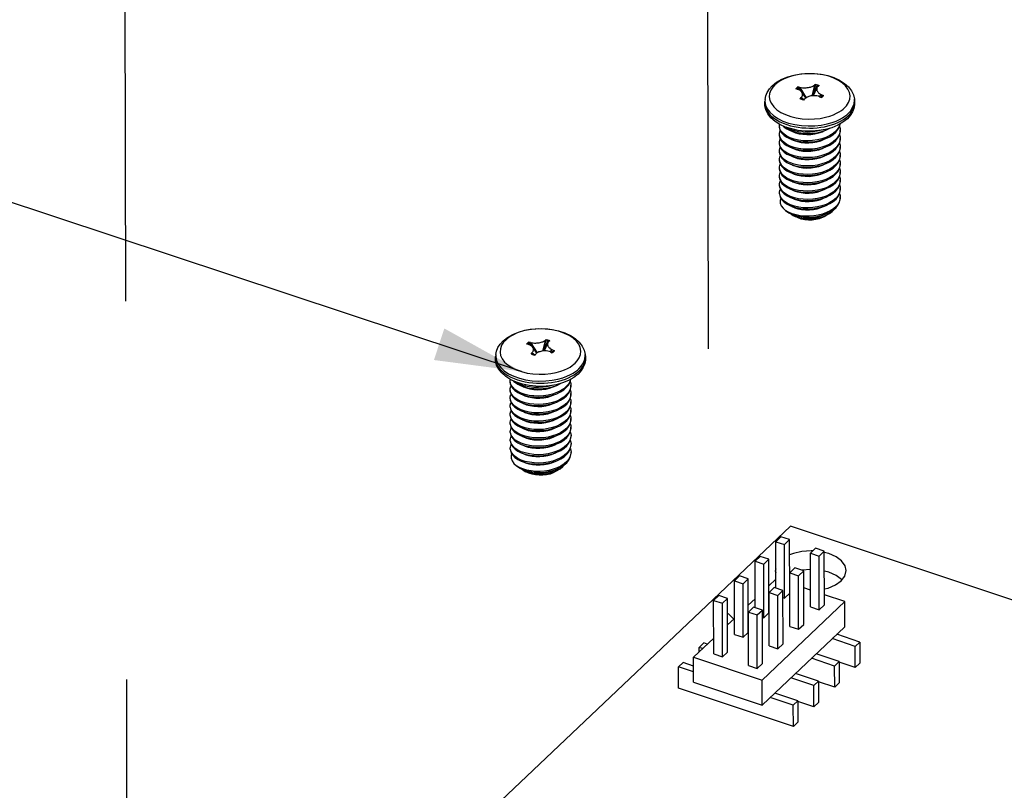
# Model space of a CAD drawing. Extents: x 0 to 1189, y 0 to 841.
# Tile 215 of 256: x 570 to 587, y 468 to 482. Entities that reach past the tile are written whole.
import ezdxf

# ---------------------------------------------------------------- set-up
doc = ezdxf.new("R2010")
doc.units = 0
doc.header["$LTSCALE"] = 65.395
doc.linetypes.add('DASHED', pattern=[0.2, 0.1, -0.1])
doc.layers.get('0').update_dxf_attribs({"linetype": 'CONTINUOUS'})
for name, color, linetype in [('02___PRT_ALL_AXES', 7, 'CONTINUOUS'), ('03___PRT_ALL_CURVES', 7, 'CONTINUOUS'), ('06___PRT_ALL_SURFS', 7, 'CONTINUOUS')]:
    doc.layers.add(name, color=color, linetype=linetype)

msp = doc.modelspace()

# ---------------------------------------------------------------- linework, layer by layer
at = {"color": 2, "linetype": 'Continuous'}
msp.add_line((579.003, 475.568), (388.775, 538.54), dxfattribs=at)
at = {"color": 7, "linetype": 'DASHED'}
for p, q in [((572.141, 483.321), (572.464, 334.402)), ((582.218, 482.499), (582.242, 471.553))]:
    msp.add_line(p, q, dxfattribs=at)
at = {"color": 7, "linetype": 'Continuous'}
for p, q in [((583.779, 480.446), (583.747, 480.454)), ((583.763, 480.471), (583.787, 480.443)), ((583.815, 480.481), (583.783, 480.488)), ((583.783, 480.488), (583.831, 480.421)), ((583.815, 480.481), (583.928, 480.301)), ((584.07, 480.517), (584.022, 480.334)), ((584.089, 480.532), (584.028, 480.335)), ((584.043, 480.336), (584.121, 480.523)), ((584.089, 480.532), (584.07, 480.517)), ((584.15, 480.512), (584.132, 480.497)), ((583.215, 480.273), (583.214, 480.238)), ((583.825, 480.282), (583.843, 480.303)), ((583.843, 480.303), (583.893, 480.269)), ((583.886, 480.261), (583.905, 480.282)), ((584.197, 480.354), (584.152, 480.322)), ((584.16, 480.319), (584.192, 480.306)), ((584.228, 480.34), (584.178, 480.312)), ((584.186, 480.308), (584.212, 480.322)), ((584.197, 480.354), (584.228, 480.34)), ((583.422, 480.093), (583.49, 480.048)), ((584.454, 480.033), (584.499, 480.058)), ((584.563, 479.877), (584.473, 479.825)), ((584.639, 479.937), (584.563, 479.877)), ((583.466, 479.789), (583.464, 479.813)), ((583.464, 479.795), (583.466, 479.77)), ((583.571, 479.795), (583.473, 479.839)), ((583.72, 479.729), (583.731, 479.749)), ((584.371, 479.783), (584.261, 479.752)), ((584.473, 479.825), (584.371, 479.783)), ((584.501, 479.799), (584.512, 479.848)), ((584.514, 479.743), (584.513, 479.722)), ((583.467, 479.643), (583.464, 479.669)), ((583.464, 479.651), (583.466, 479.626)), ((584.514, 479.599), (584.513, 479.578)), ((583.467, 479.5), (583.464, 479.524)), ((583.464, 479.506), (583.467, 479.482)), ((583.467, 479.356), (583.465, 479.379)), ((583.465, 479.361), (583.467, 479.336)), ((584.515, 479.454), (584.514, 479.434)), ((583.467, 479.21), (583.465, 479.235)), ((583.465, 479.217), (583.467, 479.191)), ((583.654, 479.3), (583.721, 479.277)), ((583.675, 479.292), (583.719, 479.271)), ((583.719, 479.271), (583.776, 479.252)), ((583.719, 479.271), (583.719, 479.271)), ((584.515, 479.309), (584.514, 479.289)), ((583.468, 479.064), (583.465, 479.09)), ((583.465, 479.072), (583.468, 479.048)), ((584.515, 479.165), (584.514, 479.143)), ((584.516, 479.02), (584.514, 478.999)), ((583.468, 478.921), (583.466, 478.945)), ((583.466, 478.927), (583.468, 478.903)), ((584.516, 478.875), (584.515, 478.855)), ((583.468, 478.777), (583.466, 478.801)), ((583.466, 478.782), (583.468, 478.758)), ((583.655, 478.721), (583.722, 478.698)), ((583.676, 478.714), (583.721, 478.692)), ((583.721, 478.692), (583.777, 478.674)), ((584.24, 478.714), (584.253, 478.722)), ((584.516, 478.731), (584.515, 478.71)), ((583.469, 478.631), (583.466, 478.656)), ((584.395, 478.507), (584.443, 478.549)), ((584.516, 478.586), (584.515, 478.564)), ((583.623, 478.32), (583.571, 478.35)), ((583.571, 478.35), (583.607, 478.325)), ((584.399, 478.365), (584.443, 478.404)), ((583.607, 478.325), (583.64, 478.306)), ((583.684, 478.294), (583.623, 478.32)), ((583.687, 478.277), (583.736, 478.248)), ((584.318, 478.291), (584.249, 478.249)), ((579.123, 476.033), (579.091, 476.041)), ((579.107, 476.059), (579.131, 476.03)), ((579.127, 476.075), (579.175, 476.009)), ((579.159, 476.068), (579.127, 476.075)), ((579.159, 476.068), (579.272, 475.888)), ((579.414, 476.105), (579.366, 475.921)), ((579.433, 476.119), (579.372, 475.922)), ((579.387, 475.923), (579.465, 476.11)), ((579.433, 476.119), (579.414, 476.105)), ((579.494, 476.099), (579.476, 476.084)), ((578.559, 475.86), (578.558, 475.826)), ((579.169, 475.869), (579.187, 475.89)), ((579.187, 475.89), (579.237, 475.856)), ((579.23, 475.849), (579.249, 475.869)), ((579.54, 475.941), (579.496, 475.909)), ((579.504, 475.906), (579.536, 475.893)), ((579.572, 475.927), (579.522, 475.899)), ((579.529, 475.895), (579.556, 475.909)), ((579.54, 475.941), (579.572, 475.927)), ((578.766, 475.68), (578.834, 475.635)), ((579.798, 475.62), (579.843, 475.645)), ((579.907, 475.464), (579.817, 475.412)), ((579.983, 475.524), (579.907, 475.464)), ((578.81, 475.376), (578.808, 475.401)), ((578.808, 475.383), (578.81, 475.357)), ((578.915, 475.382), (578.817, 475.426)), ((579.064, 475.316), (579.075, 475.337)), ((579.715, 475.37), (579.605, 475.339)), ((579.817, 475.412), (579.715, 475.37)), ((579.845, 475.386), (579.856, 475.435)), ((579.858, 475.331), (579.857, 475.309)), ((578.81, 475.23), (578.808, 475.256)), ((578.808, 475.238), (578.81, 475.214)), ((578.811, 475.087), (578.808, 475.111)), ((579.858, 475.186), (579.857, 475.165)), ((578.808, 475.093), (578.81, 475.069)), ((578.811, 474.943), (578.809, 474.967)), ((578.809, 474.948), (578.811, 474.924)), ((579.859, 475.041), (579.858, 475.021)), ((578.811, 474.797), (578.809, 474.822)), ((578.809, 474.804), (578.811, 474.778)), ((578.998, 474.887), (579.065, 474.864)), ((579.019, 474.88), (579.063, 474.859)), ((579.063, 474.859), (579.063, 474.858)), ((579.063, 474.858), (579.12, 474.84)), ((579.859, 474.897), (579.858, 474.876)), ((578.812, 474.652), (578.809, 474.677)), ((578.809, 474.659), (578.811, 474.635)), ((579.859, 474.752), (579.858, 474.73)), ((579.859, 474.607), (579.858, 474.586)), ((578.812, 474.508), (578.81, 474.532)), ((578.81, 474.514), (578.812, 474.491)), ((579.86, 474.462), (579.859, 474.442)), ((578.812, 474.364), (578.81, 474.388)), ((578.81, 474.37), (578.812, 474.345)), ((578.999, 474.308), (579.066, 474.285)), ((579.02, 474.301), (579.065, 474.279)), ((579.065, 474.279), (579.121, 474.261)), ((579.584, 474.302), (579.597, 474.309)), ((579.86, 474.318), (579.859, 474.298)), ((578.812, 474.218), (578.81, 474.243)), ((579.739, 474.094), (579.786, 474.136)), ((579.86, 474.173), (579.859, 474.151)), ((578.967, 473.907), (578.915, 473.937)), ((578.915, 473.937), (578.951, 473.913)), ((578.951, 473.913), (578.984, 473.893)), ((579.743, 473.952), (579.787, 473.991)), ((579.027, 473.882), (578.967, 473.907)), ((579.031, 473.864), (579.08, 473.835)), ((579.662, 473.879), (579.593, 473.836)), ((583.655, 472.893), (577.978, 467.513)), ((591.084, 470.422), (583.655, 472.893)), ((583.489, 472.71), (583.4, 472.625)), ((583.402, 471.824), (583.4, 472.625)), ((583.4, 472.625), (583.55, 472.575)), ((583.64, 472.66), (583.489, 472.71)), ((583.55, 472.575), (583.64, 472.66)), ((583.552, 471.649), (583.55, 472.575)), ((583.642, 471.734), (583.64, 472.66)), ((584.091, 472.51), (584.002, 472.425)), ((584.004, 471.499), (584.002, 472.425)), ((584.002, 472.425), (584.152, 472.375)), ((584.241, 472.46), (584.091, 472.51)), ((584.152, 472.375), (584.241, 472.46)), ((584.243, 471.534), (584.241, 472.46)), ((584.318, 472.42), (584.241, 472.438)), ((583.132, 472.371), (583.042, 472.287)), ((583.044, 471.485), (583.042, 472.287)), ((583.042, 472.287), (583.193, 472.236)), ((583.282, 472.321), (583.132, 472.371)), ((583.193, 472.236), (583.282, 472.321)), ((583.195, 471.31), (583.193, 472.236)), ((583.284, 471.395), (583.282, 472.321)), ((584.154, 471.449), (584.152, 472.375)), ((583.401, 472.154), (583.393, 472.122)), ((583.393, 472.122), (583.401, 472.086)), ((583.733, 472.171), (583.644, 472.086)), ((583.646, 471.16), (583.644, 472.086)), ((583.644, 472.086), (583.794, 472.036)), ((583.649, 472.075), (583.644, 472.072)), ((583.884, 472.121), (583.733, 472.171)), ((583.794, 472.036), (583.884, 472.121)), ((583.796, 471.11), (583.794, 472.036)), ((583.855, 472.132), (583.852, 472.132)), ((584.002, 472.143), (583.855, 472.132)), ((583.886, 471.195), (583.884, 472.121)), ((584.319, 472.095), (584.242, 472.114)), ((582.774, 472.032), (582.685, 471.948)), ((582.687, 471.021), (582.685, 471.948)), ((582.685, 471.948), (582.835, 471.898)), ((582.924, 471.982), (582.774, 472.032)), ((582.835, 471.898), (582.924, 471.982)), ((582.837, 470.971), (582.835, 471.898)), ((582.926, 471.056), (582.924, 471.982)), ((583.401, 471.976), (583.283, 471.864)), ((583.644, 471.905), (583.641, 471.906)), ((583.376, 471.832), (583.286, 471.747)), ((583.288, 470.821), (583.286, 471.747)), ((583.286, 471.747), (583.437, 471.697)), ((583.526, 471.782), (583.376, 471.832)), ((583.437, 471.697), (583.526, 471.782)), ((583.439, 470.771), (583.437, 471.697)), ((583.528, 470.856), (583.526, 471.782)), ((583.552, 471.649), (583.642, 471.734)), ((584.003, 471.785), (583.884, 471.825)), ((584.594, 471.589), (584.243, 471.706)), ((582.416, 471.693), (582.327, 471.609)), ((582.329, 470.683), (582.327, 471.609)), ((582.327, 471.609), (582.477, 471.559)), ((582.567, 471.643), (582.416, 471.693)), ((582.477, 471.559), (582.567, 471.643)), ((582.479, 470.632), (582.477, 471.559)), ((582.569, 470.717), (582.567, 471.643)), ((583.044, 471.637), (582.925, 471.525)), ((582.931, 471.53), (582.925, 471.532)), ((583.164, 470.233), (584.594, 471.589)), ((583.526, 471.658), (583.552, 471.649)), ((584.154, 471.449), (584.243, 471.534)), ((584.595, 471.155), (584.594, 471.589)), ((583.018, 471.493), (582.929, 471.408)), ((582.931, 470.482), (582.929, 471.408)), ((582.929, 471.408), (583.079, 471.358)), ((583.169, 471.443), (583.018, 471.493)), ((583.079, 471.358), (583.169, 471.443)), ((583.081, 470.432), (583.079, 471.358)), ((583.171, 470.517), (583.169, 471.443)), ((583.195, 471.31), (583.284, 471.395)), ((584.004, 471.499), (584.154, 471.449)), ((582.686, 471.298), (582.568, 471.186)), ((582.573, 471.191), (582.568, 471.193)), ((583.169, 471.319), (583.195, 471.31)), ((583.796, 471.11), (583.886, 471.195)), ((582.687, 471.021), (582.837, 470.971)), ((582.837, 470.971), (582.926, 471.056)), ((583.165, 469.799), (584.595, 471.155)), ((583.646, 471.16), (583.796, 471.11)), ((584.856, 470.89), (584.456, 471.023)), ((582.328, 470.959), (581.978, 470.628)), ((582.076, 470.797), (582.155, 470.873)), ((582.216, 470.852), (582.155, 470.873)), ((583.439, 470.771), (583.528, 470.856)), ((584.777, 470.814), (584.377, 470.948)), ((584.777, 470.814), (584.856, 470.89)), ((584.856, 470.89), (584.857, 470.522)), ((582.076, 470.72), (582.076, 470.797)), ((582.136, 470.777), (582.076, 470.797)), ((582.329, 470.683), (582.479, 470.632)), ((582.479, 470.632), (582.569, 470.717)), ((583.288, 470.821), (583.439, 470.771)), ((584.499, 470.551), (584.098, 470.684)), ((584.777, 470.447), (584.777, 470.814)), ((581.718, 470.458), (581.798, 470.534)), ((581.979, 470.473), (581.798, 470.534)), ((581.979, 470.193), (581.978, 470.628)), ((581.978, 470.628), (583.164, 470.233)), ((583.081, 470.432), (583.171, 470.517)), ((584.419, 470.475), (584.019, 470.609)), ((584.419, 470.475), (584.499, 470.551)), ((584.499, 470.551), (584.499, 470.183)), ((584.777, 470.447), (584.499, 470.54)), ((584.857, 470.522), (584.777, 470.447)), ((581.719, 470.091), (581.718, 470.458)), ((581.979, 470.372), (581.718, 470.458)), ((582.931, 470.482), (583.081, 470.432)), ((584.141, 470.212), (583.741, 470.345)), ((584.42, 470.108), (584.419, 470.475)), ((581.979, 470.193), (583.165, 469.799)), ((583.165, 469.799), (583.164, 470.233)), ((584.061, 470.137), (583.661, 470.27)), ((584.061, 470.137), (584.141, 470.212)), ((584.141, 470.212), (584.142, 469.844)), ((584.42, 470.108), (584.141, 470.201)), ((584.499, 470.183), (584.42, 470.108)), ((583.705, 469.43), (581.719, 470.091)), ((583.783, 469.873), (583.383, 470.006)), ((584.062, 469.769), (584.061, 470.137)), ((583.704, 469.798), (583.304, 469.931)), ((583.704, 469.798), (583.783, 469.873)), ((583.783, 469.873), (583.784, 469.505)), ((584.062, 469.769), (583.783, 469.862)), ((584.142, 469.844), (584.062, 469.769)), ((583.705, 469.43), (583.704, 469.798)), ((583.784, 469.505), (583.705, 469.43))]:
    msp.add_line(p, q, dxfattribs=at)
for points in [[(583.34, 480.509), (583.416, 480.569), (583.507, 480.621), (583.609, 480.663), (583.718, 480.693), (583.834, 480.713), (583.952, 480.722), (584.072, 480.72), (584.189, 480.707), (584.302, 480.683), (584.408, 480.649), (584.505, 480.604), (584.589, 480.55), (584.659, 480.487), (584.71, 480.42), (584.744, 480.349), (584.76, 480.276)], [(584.589, 480.125), (584.625, 480.164), (584.659, 480.217), (584.681, 480.275), (584.686, 480.334), (584.676, 480.393), (584.65, 480.451), (584.609, 480.505), (584.554, 480.556), (584.486, 480.601), (584.406, 480.64), (584.316, 480.672), (584.219, 480.696), (584.117, 480.711), (584.012, 480.717), (583.906, 480.715), (583.807, 480.704), (583.716, 480.686), (583.638, 480.665), (583.574, 480.641), (583.521, 480.616), (583.476, 480.592), (583.439, 480.567), (583.409, 480.544), (583.387, 480.525)], [(583.215, 480.273), (583.228, 480.334), (583.252, 480.394), (583.29, 480.453), (583.34, 480.509)], [(583.387, 480.525), (583.351, 480.485), (583.316, 480.432), (583.295, 480.374), (583.289, 480.315), (583.299, 480.256), (583.325, 480.199), (583.366, 480.144), (583.422, 480.093)], [(583.747, 480.454), (583.752, 480.46), (583.757, 480.466), (583.763, 480.471)], [(583.763, 480.471), (583.769, 480.477), (583.776, 480.483), (583.783, 480.488)], [(583.853, 480.399), (583.851, 480.402), (583.843, 480.411), (583.832, 480.421), (583.817, 480.431), (583.799, 480.439), (583.779, 480.446)], [(583.815, 480.481), (583.838, 480.476), (583.862, 480.474), (583.886, 480.473), (583.908, 480.473), (583.927, 480.474), (583.946, 480.476), (583.965, 480.478), (583.983, 480.482), (584, 480.486), (584.016, 480.491), (584.031, 480.496), (584.045, 480.503), (584.059, 480.51), (584.07, 480.517)], [(583.843, 480.303), (583.852, 480.314), (583.859, 480.326), (583.863, 480.338), (583.866, 480.349), (583.866, 480.359), (583.865, 480.37), (583.862, 480.381), (583.858, 480.392), (583.853, 480.399)], [(584.089, 480.532), (584.1, 480.529), (584.111, 480.526), (584.121, 480.523)], [(584.114, 480.474), (584.112, 480.469), (584.109, 480.46), (584.109, 480.45), (584.11, 480.44), (584.113, 480.429), (584.118, 480.419), (584.124, 480.408), (584.132, 480.398), (584.143, 480.387), (584.158, 480.375), (584.177, 480.364), (584.197, 480.354)], [(584.132, 480.497), (584.123, 480.488), (584.116, 480.479), (584.114, 480.474)], [(584.121, 480.523), (584.131, 480.52), (584.141, 480.516), (584.15, 480.512)], [(583.212, 480.238), (583.21, 480.214), (583.213, 480.177), (583.221, 480.14), (583.234, 480.104), (583.253, 480.069), (583.278, 480.034), (583.307, 480.001), (583.341, 479.97), (583.38, 479.94), (583.424, 479.912), (583.474, 479.884)], [(583.473, 479.839), (583.388, 479.893), (583.318, 479.954), (583.265, 480.022), (583.23, 480.092), (583.213, 480.165), (583.212, 480.238)], [(583.214, 480.238), (583.226, 480.173), (583.254, 480.109), (583.3, 480.049), (583.361, 479.993), (583.437, 479.943)], [(583.854, 480.27), (583.844, 480.274), (583.834, 480.278), (583.825, 480.282)], [(583.886, 480.261), (583.875, 480.264), (583.865, 480.267), (583.854, 480.27)], [(583.93, 480.302), (583.916, 480.292), (583.905, 480.282)], [(584.067, 480.337), (584.048, 480.336), (584.029, 480.335), (584.01, 480.332), (583.992, 480.328), (583.975, 480.323), (583.959, 480.317), (583.944, 480.311), (583.93, 480.302)], [(584.16, 480.319), (584.138, 480.327), (584.113, 480.332), (584.089, 480.335), (584.067, 480.337)], [(584.212, 480.322), (584.206, 480.316), (584.199, 480.311), (584.192, 480.306)], [(584.228, 480.34), (584.223, 480.334), (584.218, 480.328), (584.212, 480.322)], [(584.764, 480.241), (584.765, 480.179), (584.753, 480.117), (584.728, 480.055), (584.69, 479.994), (584.639, 479.937)], [(584.755, 480.194), (584.761, 480.259), (584.76, 480.276)], [(584.762, 480.175), (584.765, 480.212), (584.764, 480.241)], [(583.49, 480.048), (583.57, 480.009), (583.659, 479.977), (583.756, 479.953), (583.858, 479.938), (583.963, 479.932), (584.069, 479.934), (584.169, 479.945), (584.259, 479.963), (584.337, 479.985), (584.401, 480.008), (584.454, 480.033)], [(584.499, 480.058), (584.536, 480.082), (584.566, 480.105), (584.589, 480.125)], [(584.653, 480.028), (584.693, 480.071), (584.731, 480.13), (584.755, 480.194)], [(584.656, 479.991), (584.692, 480.028), (584.719, 480.065), (584.739, 480.102), (584.754, 480.138), (584.762, 480.175)], [(583.437, 479.943), (583.525, 479.899), (583.624, 479.864), (583.731, 479.838), (583.844, 479.821), (583.961, 479.814), (584.078, 479.817), (584.188, 479.829), (584.288, 479.848), (584.375, 479.873), (584.446, 479.899)], [(583.474, 479.884), (583.53, 479.859), (583.591, 479.837), (583.655, 479.818), (583.721, 479.802), (583.788, 479.79), (583.854, 479.782), (583.919, 479.778), (583.984, 479.776), (584.05, 479.777), (584.115, 479.782), (584.18, 479.79), (584.243, 479.801), (584.304, 479.814), (584.363, 479.831), (584.42, 479.85)], [(584.42, 479.85), (584.473, 479.872), (584.523, 479.897), (584.57, 479.924), (584.615, 479.956), (584.656, 479.991)], [(584.446, 479.899), (584.505, 479.926), (584.554, 479.953), (584.595, 479.98), (584.628, 480.006), (584.653, 480.028)], [(583.464, 479.813), (583.465, 479.831), (583.468, 479.842)], [(583.464, 479.669), (583.465, 479.686), (583.477, 479.729), (583.479, 479.732)], [(584.44, 479.724), (584.393, 479.683), (584.335, 479.646), (584.269, 479.615), (584.197, 479.59), (584.12, 479.571), (584.038, 479.559), (583.955, 479.555), (583.874, 479.557), (583.796, 479.567), (583.721, 479.584), (583.653, 479.607), (583.594, 479.636), (583.545, 479.669), (583.507, 479.706), (583.48, 479.747), (583.466, 479.789)], [(583.466, 479.77), (583.48, 479.728), (583.507, 479.688)], [(583.524, 479.816), (583.545, 479.795), (583.594, 479.762), (583.653, 479.734)], [(583.791, 479.737), (583.677, 479.761), (583.571, 479.795)], [(583.72, 479.729), (583.653, 479.752), (583.594, 479.78), (583.575, 479.793)], [(583.653, 479.734), (583.721, 479.711), (583.795, 479.694), (583.874, 479.684), (583.955, 479.681), (584.038, 479.686), (584.119, 479.697), (584.197, 479.716)], [(583.677, 479.726), (583.692, 479.717), (583.745, 479.695), (583.806, 479.679), (583.871, 479.669)], [(584.192, 479.74), (584.118, 479.721), (584.037, 479.709), (583.954, 479.703), (583.873, 479.705), (583.794, 479.713), (583.72, 479.729)], [(584.261, 479.752), (584.146, 479.732), (584.027, 479.723), (583.908, 479.725), (583.791, 479.737)], [(583.871, 479.669), (583.94, 479.665), (584.01, 479.668), (584.079, 479.677), (584.146, 479.693), (584.208, 479.714), (584.251, 479.735)], [(584.197, 479.716), (584.269, 479.741), (584.335, 479.773), (584.336, 479.773)], [(584.334, 479.628), (584.393, 479.665), (584.44, 479.706)], [(584.507, 479.845), (584.501, 479.818), (584.476, 479.77), (584.44, 479.724)], [(584.44, 479.706), (584.476, 479.751), (584.501, 479.799)], [(584.513, 479.722), (584.501, 479.673), (584.477, 479.625), (584.44, 479.58)], [(584.501, 479.655), (584.513, 479.704), (584.514, 479.725)], [(584.502, 479.806), (584.512, 479.771), (584.514, 479.743)], [(583.464, 479.524), (583.466, 479.542), (583.477, 479.584), (583.479, 479.587)], [(583.466, 479.626), (583.48, 479.585), (583.507, 479.544)], [(584.44, 479.58), (584.393, 479.538), (584.335, 479.501), (584.268, 479.469), (584.195, 479.444), (584.118, 479.426), (584.037, 479.414), (583.955, 479.41), (583.874, 479.413), (583.796, 479.423), (583.721, 479.44), (583.653, 479.463), (583.594, 479.491), (583.545, 479.525), (583.507, 479.562), (583.481, 479.602), (583.467, 479.643)], [(583.507, 479.688), (583.545, 479.651), (583.594, 479.618), (583.653, 479.589)], [(583.507, 479.544), (583.545, 479.507), (583.594, 479.473), (583.653, 479.445)], [(583.653, 479.589), (583.721, 479.566), (583.795, 479.549), (583.874, 479.539), (583.955, 479.537), (584.037, 479.541), (584.117, 479.552), (584.195, 479.571)], [(583.674, 479.582), (583.718, 479.561), (583.775, 479.542), (583.838, 479.529)], [(583.838, 479.529), (583.905, 479.521), (583.975, 479.521), (584.045, 479.527), (584.113, 479.539), (584.178, 479.558), (584.238, 479.583), (584.251, 479.59)], [(584.195, 479.571), (584.268, 479.596), (584.334, 479.628)], [(584.335, 479.483), (584.393, 479.52), (584.44, 479.562)], [(584.44, 479.562), (584.476, 479.606), (584.501, 479.655)], [(584.513, 479.578), (584.501, 479.528), (584.477, 479.48), (584.441, 479.435)], [(584.502, 479.51), (584.513, 479.56), (584.514, 479.581)], [(584.503, 479.661), (584.512, 479.627), (584.514, 479.599)], [(583.465, 479.379), (583.466, 479.398), (583.478, 479.44), (583.479, 479.443)], [(584.441, 479.435), (584.393, 479.394), (584.336, 479.357), (584.269, 479.325), (584.197, 479.3), (584.119, 479.281), (584.037, 479.27), (583.954, 479.265), (583.874, 479.268), (583.795, 479.278), (583.721, 479.295), (583.653, 479.318), (583.594, 479.347), (583.545, 479.38), (583.507, 479.417), (583.48, 479.458), (583.467, 479.5)], [(583.467, 479.482), (583.48, 479.44), (583.507, 479.399)], [(583.507, 479.399), (583.546, 479.361), (583.595, 479.328), (583.654, 479.3)], [(583.653, 479.445), (583.721, 479.422), (583.795, 479.405), (583.873, 479.395), (583.954, 479.392), (584.037, 479.396), (584.119, 479.408), (584.196, 479.426)], [(583.677, 479.436), (583.693, 479.427), (583.746, 479.406), (583.806, 479.39)], [(583.806, 479.39), (583.872, 479.379), (583.94, 479.376), (584.01, 479.378), (584.08, 479.387), (584.147, 479.403), (584.209, 479.425), (584.252, 479.446)], [(584.196, 479.426), (584.269, 479.452), (584.335, 479.483)], [(584.337, 479.339), (584.393, 479.376), (584.441, 479.417)], [(584.441, 479.417), (584.477, 479.462), (584.502, 479.51)], [(584.514, 479.434), (584.502, 479.384), (584.477, 479.335), (584.441, 479.29)], [(584.441, 479.272), (584.477, 479.317), (584.502, 479.366)], [(584.502, 479.366), (584.514, 479.416), (584.515, 479.436)], [(584.503, 479.516), (584.512, 479.484), (584.515, 479.454)], [(584.503, 479.371), (584.513, 479.339), (584.515, 479.309)], [(583.465, 479.235), (583.466, 479.252), (583.478, 479.295), (583.48, 479.298)], [(583.721, 479.15), (583.655, 479.173), (583.596, 479.201), (583.546, 479.235), (583.507, 479.273), (583.481, 479.313), (583.467, 479.356)], [(583.467, 479.336), (583.481, 479.295), (583.508, 479.254)], [(584.441, 479.146), (584.394, 479.104), (584.336, 479.067), (584.27, 479.036), (584.198, 479.011), (584.121, 478.992), (584.039, 478.98), (583.956, 478.976), (583.875, 478.979), (583.797, 478.988), (583.722, 479.005), (583.654, 479.028), (583.596, 479.057), (583.547, 479.09), (583.508, 479.128), (583.481, 479.168), (583.467, 479.21)], [(583.467, 479.191), (583.482, 479.149), (583.508, 479.11)], [(583.508, 479.254), (583.546, 479.217), (583.595, 479.183), (583.654, 479.155)], [(584.441, 479.29), (584.394, 479.249), (584.337, 479.212), (584.271, 479.181), (584.199, 479.156), (584.121, 479.137), (584.038, 479.125), (583.955, 479.121), (583.873, 479.123), (583.795, 479.133), (583.721, 479.15)], [(583.721, 479.277), (583.795, 479.26), (583.873, 479.25), (583.955, 479.247), (584.038, 479.252), (584.12, 479.263), (584.198, 479.282)], [(583.776, 479.252), (583.839, 479.239), (583.906, 479.232), (583.976, 479.231), (584.045, 479.237), (584.114, 479.25), (584.179, 479.269), (584.238, 479.293), (584.252, 479.301)], [(584.198, 479.282), (584.271, 479.307), (584.337, 479.339)], [(584.198, 479.137), (584.27, 479.162), (584.336, 479.194)], [(584.336, 479.194), (584.394, 479.231), (584.441, 479.272)], [(584.514, 479.289), (584.502, 479.239), (584.478, 479.191), (584.441, 479.146)], [(584.441, 479.128), (584.478, 479.173), (584.502, 479.22)], [(584.502, 479.22), (584.514, 479.269), (584.515, 479.291)], [(584.504, 479.227), (584.513, 479.192), (584.515, 479.165)], [(583.465, 479.09), (583.466, 479.107), (583.478, 479.15), (583.48, 479.153)], [(584.442, 479.001), (584.394, 478.959), (584.336, 478.922), (584.269, 478.89), (584.196, 478.865), (584.119, 478.847), (584.038, 478.835), (583.956, 478.831), (583.875, 478.834), (583.797, 478.844), (583.722, 478.861), (583.654, 478.884), (583.595, 478.913), (583.546, 478.946), (583.508, 478.983), (583.482, 479.023), (583.468, 479.064)], [(583.468, 479.048), (583.481, 479.006), (583.508, 478.965)], [(583.508, 479.11), (583.546, 479.072), (583.595, 479.039), (583.654, 479.011)], [(583.654, 479.155), (583.722, 479.132), (583.796, 479.115), (583.875, 479.105), (583.956, 479.102), (584.039, 479.107), (584.121, 479.119), (584.198, 479.137)], [(583.678, 479.147), (583.693, 479.138), (583.747, 479.116), (583.807, 479.1), (583.872, 479.09)], [(583.872, 479.09), (583.941, 479.086), (584.011, 479.089), (584.08, 479.098), (584.147, 479.114), (584.21, 479.135), (584.253, 479.156)], [(584.196, 478.992), (584.269, 479.017), (584.336, 479.049)], [(584.336, 479.049), (584.394, 479.086), (584.441, 479.128)], [(584.514, 479.143), (584.502, 479.094), (584.478, 479.046), (584.442, 479.001)], [(584.442, 478.983), (584.478, 479.028), (584.502, 479.076)], [(584.502, 479.076), (584.514, 479.125), (584.515, 479.147)], [(584.504, 479.082), (584.513, 479.049), (584.516, 479.02)], [(583.466, 478.945), (583.467, 478.963), (583.479, 479.006), (583.48, 479.009)], [(583.466, 478.801), (583.467, 478.819), (583.479, 478.861), (583.481, 478.864)], [(584.442, 478.856), (584.395, 478.815), (584.337, 478.778), (584.27, 478.746), (584.198, 478.721), (584.12, 478.702), (584.039, 478.691), (583.956, 478.686), (583.875, 478.689), (583.796, 478.699), (583.722, 478.716), (583.654, 478.739), (583.596, 478.768), (583.547, 478.801), (583.508, 478.839), (583.482, 478.879), (583.468, 478.921)], [(583.468, 478.903), (583.482, 478.861), (583.508, 478.82)], [(583.508, 478.965), (583.546, 478.928), (583.595, 478.894), (583.654, 478.866)], [(583.654, 479.011), (583.722, 478.987), (583.797, 478.97), (583.875, 478.961), (583.956, 478.958), (584.038, 478.962), (584.119, 478.974), (584.196, 478.992)], [(583.654, 478.866), (583.722, 478.843), (583.796, 478.826), (583.874, 478.816), (583.955, 478.813), (584.038, 478.817), (584.12, 478.829), (584.198, 478.848)], [(583.676, 479.003), (583.719, 478.982), (583.776, 478.963), (583.839, 478.95)], [(583.679, 478.858), (583.694, 478.849), (583.747, 478.827), (583.808, 478.811)], [(583.808, 478.811), (583.873, 478.801), (583.942, 478.797), (584.012, 478.799), (584.081, 478.809), (584.148, 478.824), (584.21, 478.846), (584.253, 478.867)], [(583.839, 478.95), (583.907, 478.943), (583.976, 478.942), (584.046, 478.948), (584.115, 478.96), (584.179, 478.979), (584.239, 479.004), (584.252, 479.011)], [(584.198, 478.848), (584.27, 478.873), (584.337, 478.904)], [(584.337, 478.904), (584.394, 478.941), (584.442, 478.983)], [(584.514, 478.999), (584.503, 478.949), (584.478, 478.901), (584.442, 478.856)], [(584.442, 478.838), (584.478, 478.883), (584.503, 478.932)], [(584.515, 478.855), (584.503, 478.805), (584.479, 478.757), (584.442, 478.712)], [(584.503, 478.932), (584.515, 478.982), (584.516, 479.002)], [(584.503, 478.787), (584.515, 478.837), (584.516, 478.857)], [(584.504, 478.937), (584.514, 478.905), (584.516, 478.875)], [(583.466, 478.656), (583.467, 478.673), (583.479, 478.716), (583.481, 478.719)], [(583.597, 478.623), (583.548, 478.656), (583.509, 478.694), (583.482, 478.735), (583.468, 478.777)], [(583.468, 478.758), (583.482, 478.716), (583.509, 478.675)], [(583.508, 478.82), (583.547, 478.783), (583.597, 478.749), (583.655, 478.721)], [(583.722, 478.698), (583.796, 478.681), (583.874, 478.671), (583.956, 478.668), (584.039, 478.673), (584.122, 478.685), (584.2, 478.703)], [(584.442, 478.712), (584.395, 478.67), (584.338, 478.634), (584.272, 478.602), (584.2, 478.577), (584.122, 478.558), (584.04, 478.546), (583.956, 478.542), (583.875, 478.545), (583.796, 478.555), (583.723, 478.571)], [(583.777, 478.674), (583.84, 478.66), (583.907, 478.653), (583.977, 478.653), (584.047, 478.658), (584.115, 478.671), (584.18, 478.69), (584.24, 478.714)], [(584.2, 478.703), (584.272, 478.729), (584.338, 478.76)], [(584.337, 478.615), (584.395, 478.652), (584.442, 478.693)], [(584.338, 478.76), (584.395, 478.797), (584.442, 478.838)], [(584.442, 478.693), (584.479, 478.739), (584.503, 478.787)], [(584.515, 478.71), (584.503, 478.66), (584.479, 478.612), (584.443, 478.567)], [(584.503, 478.642), (584.515, 478.691), (584.516, 478.712)], [(584.504, 478.793), (584.514, 478.76), (584.516, 478.731)], [(583.466, 478.638), (583.469, 478.612), (583.483, 478.571)], [(583.509, 478.549), (583.482, 478.589), (583.469, 478.631)], [(583.489, 478.561), (583.479, 478.525), (583.48, 478.479), (583.497, 478.434), (583.527, 478.39), (583.571, 478.35)], [(583.483, 478.571), (583.509, 478.531), (583.547, 478.494), (583.596, 478.46), (583.655, 478.432), (583.723, 478.408), (583.798, 478.392), (583.876, 478.382), (583.957, 478.379), (584.039, 478.383), (584.12, 478.395), (584.197, 478.413), (584.27, 478.438), (584.337, 478.47), (584.395, 478.507)], [(583.509, 478.675), (583.548, 478.638), (583.597, 478.605), (583.655, 478.576), (583.723, 478.553), (583.798, 478.536), (583.876, 478.526), (583.957, 478.524), (584.04, 478.528), (584.122, 478.54), (584.199, 478.558), (584.271, 478.584), (584.337, 478.615)], [(584.443, 478.567), (584.395, 478.525), (584.338, 478.488), (584.272, 478.457), (584.2, 478.432), (584.122, 478.413), (584.04, 478.401), (583.957, 478.397), (583.876, 478.4), (583.798, 478.41), (583.724, 478.426), (583.656, 478.45), (583.597, 478.478), (583.548, 478.511), (583.509, 478.549)], [(583.723, 478.571), (583.656, 478.594), (583.597, 478.623)], [(583.675, 478.57), (583.675, 478.569), (583.725, 478.546), (583.781, 478.528), (583.844, 478.515)], [(583.844, 478.515), (583.91, 478.508), (583.978, 478.508), (584.047, 478.514), (584.115, 478.526), (584.179, 478.544), (584.238, 478.569), (584.253, 478.577)], [(584.443, 478.549), (584.479, 478.594), (584.503, 478.642)], [(584.443, 478.404), (584.479, 478.449), (584.504, 478.497), (584.515, 478.547), (584.517, 478.568)], [(584.515, 478.564), (584.503, 478.515), (584.479, 478.467), (584.443, 478.422)], [(584.505, 478.648), (584.514, 478.613), (584.516, 478.586)], [(583.676, 478.425), (583.678, 478.423), (583.728, 478.4), (583.785, 478.382)], [(584.443, 478.422), (584.397, 478.382), (584.342, 478.346), (584.279, 478.315), (584.209, 478.29), (584.135, 478.271), (584.059, 478.259), (583.98, 478.253), (583.902, 478.253), (583.825, 478.261), (583.752, 478.274), (583.684, 478.294)], [(583.785, 478.382), (583.848, 478.37), (583.915, 478.363), (583.983, 478.363), (584.052, 478.37), (584.119, 478.382), (584.183, 478.401), (584.242, 478.426), (584.254, 478.433)], [(583.917, 478.235), (583.993, 478.235), (584.071, 478.242), (584.146, 478.255), (584.218, 478.274), (584.284, 478.299), (584.346, 478.33), (584.399, 478.365)], [(584.318, 478.291), (584.331, 478.3), (584.377, 478.336)], [(584.377, 478.336), (584.415, 478.378), (584.416, 478.38)], [(583.607, 478.325), (583.625, 478.315), (583.689, 478.285), (583.76, 478.262), (583.836, 478.245), (583.917, 478.235)], [(583.704, 478.275), (583.651, 478.299), (583.64, 478.306)], [(583.661, 478.295), (583.663, 478.294), (583.681, 478.281), (583.687, 478.277)], [(583.687, 478.277), (583.704, 478.267), (583.732, 478.254)], [(583.917, 478.235), (583.839, 478.242), (583.768, 478.255), (583.704, 478.275)], [(583.732, 478.254), (583.791, 478.233), (583.857, 478.217), (583.927, 478.209), (583.999, 478.207), (584.072, 478.212), (584.144, 478.224), (584.212, 478.243), (584.275, 478.268), (584.318, 478.291)], [(583.732, 478.254), (583.79, 478.236), (583.853, 478.224), (583.919, 478.219), (583.988, 478.219), (584.057, 478.226), (584.124, 478.239), (584.187, 478.258), (584.246, 478.283), (584.256, 478.289)], [(584.249, 478.249), (584.208, 478.228), (584.154, 478.208), (584.094, 478.194), (584.031, 478.187), (583.966, 478.186), (583.902, 478.192), (583.842, 478.204), (583.786, 478.223), (583.736, 478.248)], [(578.684, 476.096), (578.76, 476.157), (578.851, 476.208), (578.953, 476.25), (579.062, 476.28), (579.178, 476.3), (579.296, 476.309), (579.415, 476.307), (579.533, 476.294), (579.646, 476.27), (579.752, 476.236), (579.849, 476.191), (579.933, 476.137), (580.003, 476.074), (580.054, 476.007), (580.088, 475.936), (580.104, 475.864)], [(579.932, 475.712), (579.969, 475.751), (580.003, 475.804), (580.025, 475.862), (580.03, 475.921), (580.02, 475.98), (579.994, 476.038), (579.953, 476.092), (579.898, 476.143), (579.829, 476.188), (579.75, 476.227), (579.66, 476.259), (579.563, 476.283), (579.461, 476.298), (579.356, 476.305), (579.25, 476.302), (579.151, 476.291), (579.06, 476.274), (578.982, 476.252), (578.918, 476.228), (578.865, 476.204), (578.82, 476.179), (578.783, 476.154), (578.753, 476.132), (578.731, 476.112)], [(578.559, 475.86), (578.572, 475.921), (578.596, 475.981), (578.634, 476.04), (578.684, 476.096)], [(578.731, 476.112), (578.694, 476.072), (578.66, 476.02), (578.639, 475.962), (578.633, 475.902), (578.643, 475.843), (578.669, 475.786), (578.71, 475.731), (578.766, 475.68)], [(579.091, 476.041), (579.096, 476.047), (579.101, 476.053), (579.107, 476.059)], [(579.107, 476.059), (579.113, 476.064), (579.12, 476.07), (579.127, 476.075)], [(579.197, 475.986), (579.195, 475.989), (579.187, 475.998), (579.176, 476.008), (579.161, 476.018), (579.142, 476.027), (579.123, 476.033)], [(579.159, 476.068), (579.181, 476.064), (579.206, 476.061), (579.23, 476.06), (579.252, 476.06), (579.271, 476.061), (579.29, 476.063), (579.309, 476.066), (579.327, 476.069), (579.344, 476.073), (579.36, 476.078), (579.375, 476.083), (579.389, 476.09), (579.403, 476.097), (579.414, 476.105)], [(579.187, 475.89), (579.196, 475.901), (579.203, 475.913), (579.207, 475.925), (579.21, 475.936), (579.21, 475.946), (579.209, 475.957), (579.206, 475.969), (579.201, 475.979), (579.197, 475.986)], [(579.433, 476.119), (579.444, 476.117), (579.455, 476.114), (579.465, 476.11)], [(579.458, 476.061), (579.456, 476.056), (579.453, 476.047), (579.453, 476.038), (579.454, 476.027), (579.457, 476.016), (579.461, 476.006), (579.468, 475.996), (579.476, 475.985), (579.487, 475.974), (579.502, 475.962), (579.52, 475.951), (579.54, 475.941)], [(579.476, 476.084), (579.467, 476.076), (579.46, 476.066), (579.458, 476.061)], [(579.465, 476.11), (579.475, 476.107), (579.485, 476.103), (579.494, 476.099)], [(578.556, 475.825), (578.554, 475.802), (578.557, 475.765), (578.565, 475.728), (578.578, 475.691), (578.597, 475.656), (578.622, 475.622), (578.651, 475.588), (578.685, 475.557), (578.723, 475.527), (578.768, 475.499), (578.818, 475.472)], [(578.817, 475.426), (578.732, 475.48), (578.662, 475.542), (578.609, 475.609), (578.574, 475.679), (578.556, 475.752), (578.556, 475.825)], [(578.558, 475.826), (578.57, 475.76), (578.598, 475.697), (578.644, 475.636), (578.705, 475.58), (578.781, 475.53)], [(579.198, 475.858), (579.188, 475.861), (579.178, 475.865), (579.169, 475.869)], [(579.23, 475.849), (579.219, 475.851), (579.208, 475.854), (579.198, 475.858)], [(579.274, 475.889), (579.26, 475.88), (579.249, 475.869)], [(579.411, 475.924), (579.392, 475.924), (579.373, 475.922), (579.354, 475.919), (579.336, 475.915), (579.319, 475.91), (579.303, 475.905), (579.288, 475.898), (579.274, 475.889)], [(579.504, 475.906), (579.481, 475.914), (579.457, 475.919), (579.433, 475.923), (579.411, 475.924)], [(579.556, 475.909), (579.55, 475.904), (579.543, 475.898), (579.536, 475.893)], [(579.572, 475.927), (579.567, 475.921), (579.562, 475.915), (579.556, 475.909)], [(580.108, 475.828), (580.109, 475.766), (580.097, 475.704), (580.072, 475.642), (580.034, 475.582), (579.983, 475.524)], [(580.099, 475.781), (580.105, 475.847), (580.104, 475.864)], [(580.106, 475.762), (580.109, 475.799), (580.108, 475.828)], [(578.834, 475.635), (578.914, 475.596), (579.003, 475.565), (579.1, 475.541), (579.202, 475.525), (579.307, 475.519), (579.413, 475.522), (579.513, 475.533), (579.603, 475.55), (579.681, 475.572), (579.745, 475.596), (579.798, 475.62)], [(579.789, 475.486), (579.849, 475.513), (579.898, 475.541), (579.939, 475.568), (579.972, 475.593), (579.997, 475.615)], [(579.843, 475.645), (579.88, 475.669), (579.91, 475.692), (579.932, 475.712)], [(579.997, 475.615), (580.037, 475.658), (580.075, 475.717), (580.099, 475.781)], [(580, 475.578), (580.035, 475.615), (580.063, 475.652), (580.083, 475.689), (580.098, 475.726), (580.106, 475.762)], [(578.781, 475.53), (578.869, 475.487), (578.968, 475.452), (579.075, 475.425), (579.188, 475.408), (579.305, 475.401), (579.422, 475.404), (579.532, 475.416), (579.632, 475.436), (579.718, 475.46), (579.789, 475.486)], [(578.818, 475.472), (578.874, 475.446), (578.935, 475.424), (578.999, 475.405), (579.065, 475.389), (579.132, 475.378), (579.198, 475.37), (579.263, 475.365), (579.328, 475.363), (579.394, 475.365), (579.459, 475.369), (579.524, 475.377), (579.587, 475.388), (579.648, 475.401), (579.707, 475.418), (579.763, 475.437)], [(579.763, 475.437), (579.817, 475.459), (579.867, 475.484), (579.914, 475.512), (579.959, 475.543), (580, 475.578)], [(578.808, 475.401), (578.809, 475.418), (578.812, 475.43)], [(578.808, 475.256), (578.809, 475.273), (578.821, 475.316), (578.823, 475.319)], [(579.784, 475.312), (579.737, 475.27), (579.679, 475.233), (579.613, 475.202), (579.541, 475.177), (579.463, 475.158), (579.382, 475.146), (579.299, 475.142), (579.218, 475.145), (579.139, 475.155), (579.065, 475.171), (578.997, 475.194), (578.938, 475.223), (578.889, 475.256), (578.851, 475.294), (578.824, 475.334), (578.81, 475.376)], [(578.81, 475.357), (578.824, 475.315), (578.851, 475.276)], [(578.851, 475.276), (578.889, 475.239), (578.938, 475.205), (578.997, 475.177)], [(578.868, 475.403), (578.889, 475.383), (578.938, 475.35), (578.997, 475.321)], [(579.134, 475.324), (579.021, 475.348), (578.915, 475.382)], [(579.064, 475.316), (578.997, 475.339), (578.938, 475.367), (578.919, 475.38)], [(578.997, 475.321), (579.065, 475.298), (579.139, 475.281), (579.217, 475.271), (579.299, 475.268), (579.381, 475.273), (579.463, 475.285), (579.541, 475.303)], [(579.021, 475.313), (579.036, 475.304), (579.089, 475.283), (579.15, 475.266), (579.215, 475.256)], [(579.536, 475.327), (579.462, 475.309), (579.381, 475.296), (579.298, 475.29), (579.217, 475.292), (579.138, 475.301), (579.064, 475.316)], [(579.605, 475.339), (579.49, 475.319), (579.371, 475.31), (579.252, 475.312), (579.134, 475.324)], [(579.215, 475.256), (579.284, 475.252), (579.354, 475.255), (579.423, 475.264), (579.49, 475.28), (579.552, 475.302), (579.595, 475.322)], [(579.541, 475.303), (579.613, 475.328), (579.679, 475.36), (579.68, 475.361)], [(579.678, 475.215), (579.736, 475.252), (579.784, 475.294)], [(579.851, 475.432), (579.845, 475.405), (579.82, 475.357), (579.784, 475.312)], [(579.784, 475.294), (579.82, 475.339), (579.845, 475.386)], [(579.857, 475.309), (579.845, 475.26), (579.82, 475.212), (579.784, 475.167)], [(579.845, 475.242), (579.857, 475.292), (579.858, 475.313)], [(579.846, 475.393), (579.856, 475.358), (579.858, 475.331)], [(578.808, 475.111), (578.809, 475.129), (578.821, 475.172), (578.823, 475.175)], [(579.784, 475.167), (579.737, 475.125), (579.679, 475.088), (579.612, 475.056), (579.539, 475.031), (579.462, 475.013), (579.381, 475.001), (579.299, 474.997), (579.218, 475), (579.14, 475.01), (579.065, 475.027), (578.997, 475.05), (578.938, 475.079), (578.889, 475.112), (578.851, 475.149), (578.824, 475.189), (578.81, 475.23)], [(578.81, 475.214), (578.824, 475.172), (578.851, 475.131)], [(578.851, 475.131), (578.889, 475.094), (578.938, 475.06), (578.997, 475.032)], [(578.997, 475.177), (579.065, 475.153), (579.139, 475.136), (579.218, 475.127), (579.299, 475.124), (579.381, 475.128), (579.461, 475.14), (579.539, 475.158)], [(579.018, 475.169), (579.062, 475.148), (579.119, 475.129), (579.182, 475.116)], [(579.182, 475.116), (579.249, 475.109), (579.319, 475.108), (579.389, 475.114), (579.457, 475.126), (579.522, 475.145), (579.582, 475.17), (579.595, 475.177)], [(579.539, 475.158), (579.612, 475.183), (579.678, 475.215)], [(579.679, 475.07), (579.737, 475.108), (579.784, 475.149)], [(579.784, 475.149), (579.82, 475.194), (579.845, 475.242)], [(579.857, 475.165), (579.845, 475.115), (579.821, 475.067), (579.785, 475.022)], [(579.846, 475.248), (579.856, 475.215), (579.858, 475.186)], [(579.846, 475.098), (579.857, 475.148), (579.858, 475.168)], [(579.847, 475.103), (579.856, 475.071), (579.859, 475.041)], [(578.809, 474.967), (578.81, 474.985), (578.822, 475.027), (578.823, 475.03)], [(578.81, 475.069), (578.824, 475.027), (578.851, 474.986)], [(579.785, 475.022), (579.737, 474.981), (579.679, 474.944), (579.613, 474.912), (579.54, 474.887), (579.463, 474.868), (579.381, 474.857), (579.298, 474.852), (579.217, 474.855), (579.139, 474.865), (579.065, 474.882), (578.997, 474.905), (578.938, 474.934), (578.889, 474.967), (578.851, 475.005), (578.824, 475.045), (578.811, 475.087)], [(579.065, 474.737), (578.998, 474.76), (578.94, 474.789), (578.89, 474.822), (578.851, 474.86), (578.825, 474.901), (578.811, 474.943)], [(578.851, 474.986), (578.89, 474.949), (578.939, 474.915), (578.998, 474.887)], [(578.997, 475.032), (579.064, 475.009), (579.139, 474.992), (579.217, 474.982), (579.298, 474.979), (579.381, 474.983), (579.463, 474.995), (579.54, 475.014)], [(579.021, 475.024), (579.037, 475.015), (579.09, 474.993), (579.15, 474.977)], [(579.15, 474.977), (579.216, 474.967), (579.284, 474.963), (579.354, 474.965), (579.424, 474.975), (579.491, 474.99), (579.553, 475.012), (579.596, 475.033)], [(579.54, 475.014), (579.613, 475.039), (579.679, 475.07)], [(579.68, 474.926), (579.737, 474.963), (579.785, 475.004)], [(579.785, 475.004), (579.821, 475.049), (579.846, 475.098)], [(579.858, 475.021), (579.846, 474.971), (579.821, 474.923), (579.785, 474.878)], [(579.785, 474.859), (579.821, 474.905), (579.846, 474.953)], [(579.846, 474.953), (579.858, 475.003), (579.859, 475.023)], [(579.847, 474.959), (579.856, 474.926), (579.859, 474.897)], [(578.809, 474.822), (578.81, 474.839), (578.822, 474.882), (578.824, 474.885)], [(578.811, 474.924), (578.825, 474.882), (578.852, 474.841)], [(579.785, 474.733), (579.738, 474.692), (579.68, 474.654), (579.614, 474.623), (579.542, 474.598), (579.465, 474.579), (579.383, 474.567), (579.3, 474.563), (579.219, 474.566), (579.141, 474.576), (579.066, 474.592), (578.998, 474.616), (578.94, 474.644), (578.891, 474.677), (578.852, 474.715), (578.825, 474.755), (578.811, 474.797)], [(578.811, 474.778), (578.825, 474.737), (578.852, 474.697)], [(578.852, 474.841), (578.89, 474.804), (578.939, 474.771), (578.998, 474.742)], [(579.785, 474.878), (579.738, 474.836), (579.681, 474.8), (579.615, 474.768), (579.543, 474.743), (579.464, 474.724), (579.382, 474.712), (579.299, 474.708), (579.217, 474.711), (579.139, 474.721), (579.065, 474.737)], [(579.065, 474.864), (579.139, 474.847), (579.217, 474.837), (579.298, 474.834), (579.382, 474.839), (579.464, 474.851), (579.542, 474.869)], [(579.12, 474.84), (579.183, 474.826), (579.25, 474.819), (579.319, 474.819), (579.389, 474.825), (579.458, 474.837), (579.523, 474.856), (579.582, 474.88), (579.596, 474.888)], [(579.542, 474.869), (579.615, 474.895), (579.68, 474.926)], [(579.542, 474.725), (579.614, 474.75), (579.68, 474.781)], [(579.68, 474.781), (579.738, 474.818), (579.785, 474.859)], [(579.858, 474.876), (579.846, 474.826), (579.822, 474.778), (579.785, 474.733)], [(579.785, 474.715), (579.821, 474.76), (579.846, 474.808)], [(579.846, 474.808), (579.858, 474.857), (579.859, 474.878)], [(579.847, 474.814), (579.857, 474.78), (579.859, 474.752)], [(578.809, 474.677), (578.81, 474.694), (578.822, 474.737), (578.824, 474.741)], [(578.81, 474.532), (578.811, 474.55), (578.823, 474.593), (578.824, 474.596)], [(578.811, 474.635), (578.825, 474.593), (578.852, 474.552)], [(579.785, 474.588), (579.738, 474.547), (579.68, 474.509), (579.613, 474.478), (579.54, 474.453), (579.463, 474.434), (579.382, 474.423), (579.3, 474.418), (579.219, 474.421), (579.141, 474.431), (579.066, 474.448), (578.998, 474.471), (578.939, 474.5), (578.89, 474.533), (578.852, 474.57), (578.826, 474.61), (578.812, 474.652)], [(578.852, 474.697), (578.89, 474.66), (578.939, 474.626), (578.998, 474.598)], [(578.998, 474.742), (579.066, 474.719), (579.14, 474.702), (579.219, 474.692), (579.3, 474.69), (579.383, 474.694), (579.464, 474.706), (579.542, 474.725)], [(578.998, 474.598), (579.066, 474.575), (579.141, 474.558), (579.219, 474.548), (579.3, 474.545), (579.382, 474.549), (579.462, 474.561), (579.54, 474.579)], [(579.019, 474.59), (579.063, 474.569), (579.12, 474.55), (579.183, 474.537)], [(579.022, 474.734), (579.037, 474.725), (579.091, 474.704), (579.151, 474.688), (579.216, 474.677)], [(579.183, 474.537), (579.251, 474.53), (579.32, 474.529), (579.39, 474.535), (579.458, 474.548), (579.523, 474.566), (579.583, 474.591), (579.596, 474.599)], [(579.216, 474.677), (579.285, 474.673), (579.355, 474.676), (579.424, 474.685), (579.491, 474.701), (579.554, 474.723), (579.596, 474.743)], [(579.54, 474.579), (579.613, 474.604), (579.68, 474.636)], [(579.68, 474.636), (579.738, 474.673), (579.785, 474.715)], [(579.858, 474.73), (579.846, 474.681), (579.822, 474.633), (579.785, 474.588)], [(579.786, 474.57), (579.822, 474.615), (579.846, 474.663)], [(579.846, 474.663), (579.858, 474.713), (579.859, 474.734)], [(579.848, 474.669), (579.857, 474.636), (579.859, 474.607)], [(578.81, 474.388), (578.811, 474.406), (578.823, 474.449), (578.825, 474.451)], [(579.786, 474.443), (579.739, 474.402), (579.681, 474.365), (579.614, 474.333), (579.542, 474.308), (579.464, 474.29), (579.382, 474.278), (579.3, 474.274), (579.219, 474.277), (579.14, 474.286), (579.066, 474.303), (578.998, 474.327), (578.94, 474.355), (578.891, 474.388), (578.852, 474.426), (578.826, 474.466), (578.812, 474.508)], [(578.812, 474.491), (578.825, 474.448), (578.852, 474.408)], [(578.852, 474.552), (578.89, 474.515), (578.939, 474.482), (578.998, 474.453)], [(578.998, 474.453), (579.066, 474.43), (579.14, 474.413), (579.218, 474.403), (579.299, 474.4), (579.382, 474.405), (579.464, 474.416), (579.541, 474.435)], [(579.022, 474.445), (579.038, 474.436), (579.091, 474.414), (579.151, 474.398)], [(579.151, 474.398), (579.217, 474.388), (579.285, 474.384), (579.355, 474.387), (579.425, 474.396), (579.492, 474.411), (579.554, 474.433), (579.597, 474.454)], [(579.541, 474.435), (579.614, 474.46), (579.68, 474.492)], [(579.68, 474.492), (579.738, 474.529), (579.786, 474.57)], [(579.682, 474.347), (579.739, 474.384), (579.786, 474.425)], [(579.858, 474.586), (579.846, 474.536), (579.822, 474.488), (579.786, 474.443)], [(579.786, 474.425), (579.822, 474.47), (579.847, 474.519)], [(579.859, 474.442), (579.847, 474.392), (579.822, 474.344), (579.786, 474.299)], [(579.847, 474.519), (579.858, 474.569), (579.859, 474.589)], [(579.847, 474.374), (579.859, 474.424), (579.86, 474.444)], [(579.848, 474.525), (579.857, 474.492), (579.86, 474.462)], [(578.81, 474.243), (578.811, 474.261), (578.823, 474.303), (578.825, 474.306)], [(578.941, 474.21), (578.891, 474.243), (578.852, 474.281), (578.826, 474.322), (578.812, 474.364)], [(578.812, 474.345), (578.826, 474.303), (578.853, 474.263)], [(578.852, 474.408), (578.891, 474.37), (578.941, 474.336), (578.999, 474.308)], [(578.853, 474.263), (578.892, 474.225), (578.941, 474.192), (578.999, 474.163), (579.067, 474.14), (579.142, 474.123), (579.22, 474.114), (579.301, 474.111), (579.384, 474.115), (579.466, 474.127), (579.543, 474.146), (579.615, 474.171), (579.681, 474.202)], [(579.066, 474.285), (579.14, 474.268), (579.218, 474.258), (579.3, 474.256), (579.383, 474.26), (579.465, 474.272), (579.543, 474.291)], [(579.786, 474.299), (579.739, 474.257), (579.682, 474.221), (579.616, 474.189), (579.544, 474.164), (579.466, 474.145), (579.383, 474.133), (579.3, 474.129), (579.218, 474.132), (579.14, 474.142), (579.067, 474.159)], [(579.121, 474.261), (579.184, 474.248), (579.251, 474.24), (579.321, 474.24), (579.391, 474.246), (579.459, 474.258), (579.524, 474.277), (579.584, 474.302)], [(579.543, 474.291), (579.616, 474.316), (579.682, 474.347)], [(579.681, 474.202), (579.739, 474.239), (579.786, 474.281)], [(579.786, 474.281), (579.822, 474.326), (579.847, 474.374)], [(579.859, 474.298), (579.847, 474.248), (579.823, 474.199), (579.786, 474.154)], [(579.847, 474.229), (579.859, 474.278), (579.86, 474.3)], [(579.848, 474.38), (579.858, 474.347), (579.86, 474.318)], [(578.81, 474.225), (578.813, 474.199), (578.827, 474.158)], [(578.853, 474.136), (578.826, 474.176), (578.812, 474.218)], [(578.833, 474.149), (578.823, 474.112), (578.824, 474.067), (578.84, 474.021), (578.871, 473.977), (578.915, 473.937)], [(578.827, 474.158), (578.853, 474.118), (578.891, 474.081), (578.94, 474.048), (578.999, 474.019), (579.067, 473.996), (579.142, 473.979), (579.22, 473.969), (579.301, 473.966), (579.383, 473.97), (579.464, 473.982), (579.541, 474), (579.614, 474.025), (579.681, 474.057), (579.739, 474.094)], [(579.786, 474.154), (579.739, 474.113), (579.682, 474.076), (579.616, 474.044), (579.544, 474.019), (579.466, 474), (579.384, 473.989), (579.301, 473.984), (579.22, 473.987), (579.142, 473.997), (579.067, 474.014), (579, 474.037), (578.941, 474.065), (578.892, 474.098), (578.853, 474.136)], [(579.067, 474.159), (579, 474.181), (578.941, 474.21)], [(579.019, 474.157), (579.019, 474.157), (579.068, 474.133), (579.125, 474.115), (579.187, 474.102)], [(579.187, 474.102), (579.254, 474.096), (579.322, 474.095), (579.391, 474.101), (579.459, 474.113), (579.523, 474.132), (579.582, 474.156), (579.597, 474.164)], [(579.786, 474.136), (579.823, 474.181), (579.847, 474.229)], [(579.787, 473.991), (579.823, 474.036), (579.847, 474.084), (579.859, 474.134), (579.86, 474.155)], [(579.859, 474.151), (579.847, 474.102), (579.823, 474.054), (579.787, 474.009)], [(579.849, 474.235), (579.858, 474.201), (579.86, 474.173)], [(578.951, 473.913), (578.969, 473.902), (579.033, 473.873), (579.104, 473.849), (579.18, 473.832), (579.26, 473.822)], [(579.02, 474.012), (579.022, 474.01), (579.072, 473.987), (579.129, 473.969)], [(579.787, 474.009), (579.741, 473.969), (579.686, 473.933), (579.622, 473.902), (579.553, 473.877), (579.479, 473.858), (579.403, 473.846), (579.324, 473.84), (579.246, 473.841), (579.169, 473.848), (579.096, 473.862), (579.027, 473.882)], [(579.129, 473.969), (579.192, 473.957), (579.258, 473.951), (579.327, 473.951), (579.396, 473.957), (579.463, 473.97), (579.527, 473.988), (579.586, 474.013), (579.598, 474.02)], [(579.26, 473.822), (579.337, 473.822), (579.415, 473.829), (579.49, 473.843), (579.562, 473.862), (579.628, 473.887), (579.69, 473.917), (579.743, 473.952)], [(579.662, 473.879), (579.675, 473.887), (579.721, 473.923)], [(579.721, 473.923), (579.758, 473.965), (579.76, 473.967)], [(579.048, 473.862), (578.995, 473.887), (578.984, 473.893)], [(579.005, 473.882), (579.006, 473.881), (579.025, 473.868), (579.031, 473.865)], [(579.031, 473.865), (579.048, 473.855), (579.076, 473.841)], [(579.26, 473.822), (579.183, 473.829), (579.111, 473.843), (579.048, 473.862)], [(579.076, 473.841), (579.135, 473.82), (579.201, 473.805), (579.27, 473.796), (579.343, 473.794), (579.416, 473.799), (579.488, 473.811), (579.556, 473.83), (579.619, 473.855), (579.662, 473.879)], [(579.076, 473.841), (579.133, 473.824), (579.196, 473.812), (579.263, 473.806), (579.332, 473.806), (579.401, 473.813), (579.468, 473.826), (579.531, 473.845), (579.589, 473.87), (579.6, 473.876)], [(579.593, 473.836), (579.552, 473.815), (579.498, 473.795), (579.438, 473.781), (579.374, 473.774), (579.31, 473.773), (579.246, 473.779), (579.186, 473.792), (579.13, 473.81), (579.08, 473.835)], [(584.044, 472.465), (584.013, 472.467), (583.854, 472.457), (583.706, 472.423), (583.64, 472.395)], [(584.618, 472.124), (584.599, 472.209), (584.54, 472.292), (584.444, 472.364), (584.318, 472.42)], [(584.544, 471.963), (584.54, 471.968), (584.445, 472.04), (584.319, 472.095)], [(584.532, 471.948), (584.595, 472.031), (584.618, 472.124)], [(584.243, 471.809), (584.305, 471.823), (584.433, 471.877), (584.532, 471.948)]]:
    msp.add_lwpolyline(points, dxfattribs=at)
at = {"color": 2, "linetype": 'Continuous'}
msp.add_solid([(577.489, 475.766), (579.003, 475.568), (577.669, 476.312)], dxfattribs=at)
at = {"layer": '02___PRT_ALL_AXES', "color": 7, "linetype": 'Continuous'}
for p, q in [((583.215, 480.273), (583.212, 480.238)), ((584.76, 480.276), (584.764, 480.241)), ((583.464, 479.795), (583.464, 479.814)), ((584.514, 479.725), (584.514, 479.743)), ((583.464, 479.651), (583.464, 479.669)), ((584.514, 479.581), (584.514, 479.599)), ((583.464, 479.506), (583.464, 479.524)), ((583.465, 479.361), (583.465, 479.379)), ((584.515, 479.436), (584.515, 479.454)), ((583.465, 479.217), (583.465, 479.235)), ((584.515, 479.291), (584.515, 479.309)), ((583.465, 479.072), (583.465, 479.09)), ((584.515, 479.147), (584.515, 479.165)), ((584.516, 479.002), (584.516, 479.02)), ((583.466, 478.927), (583.466, 478.945)), ((584.516, 478.857), (584.516, 478.875)), ((583.466, 478.782), (583.466, 478.801)), ((584.516, 478.712), (584.516, 478.73)), ((583.466, 478.638), (583.466, 478.656)), ((584.517, 478.568), (584.516, 478.586)), ((578.559, 475.86), (578.556, 475.825)), ((580.104, 475.864), (580.108, 475.828)), ((578.808, 475.383), (578.808, 475.401)), ((579.858, 475.313), (579.858, 475.331)), ((578.808, 475.238), (578.808, 475.256)), ((578.808, 475.093), (578.808, 475.111)), ((579.858, 475.168), (579.858, 475.186)), ((578.809, 474.949), (578.809, 474.967)), ((579.859, 475.023), (579.859, 475.041)), ((578.809, 474.804), (578.809, 474.822)), ((579.859, 474.878), (579.859, 474.897)), ((578.809, 474.659), (578.809, 474.677)), ((579.859, 474.734), (579.859, 474.752)), ((579.859, 474.589), (579.859, 474.607)), ((578.81, 474.514), (578.81, 474.532)), ((579.86, 474.444), (579.86, 474.462)), ((578.81, 474.37), (578.81, 474.388)), ((579.86, 474.3), (579.86, 474.318)), ((578.81, 474.225), (578.81, 474.243)), ((579.86, 474.155), (579.86, 474.173))]:
    msp.add_line(p, q, dxfattribs=at)
at = {"layer": '03___PRT_ALL_CURVES', "color": 4, "linetype": 'Continuous'}
for p, q in [((582.58, 471.381), (582.567, 471.369)), ((582.674, 471.287), (582.58, 471.381))]:
    msp.add_line(p, q, dxfattribs=at)
at = {"layer": '06___PRT_ALL_SURFS', "color": 7, "linetype": 'Continuous'}
for p, q in [((583.923, 480.298), (583.853, 480.399)), ((584.114, 480.474), (584.05, 480.336)), ((579.267, 475.885), (579.197, 475.986)), ((579.458, 476.061), (579.393, 475.924))]:
    msp.add_line(p, q, dxfattribs=at)

doc.saveas('drawing.dxf')
